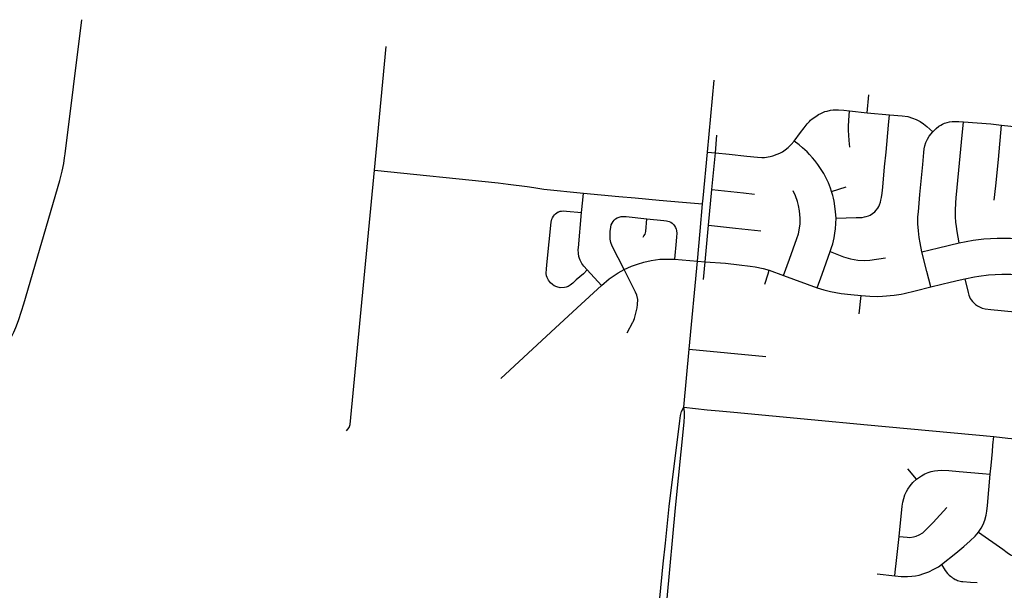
# Model space of a CAD drawing. Extents: x 1410746 to 1533160, y 578873 to 704954.
# Tile 220 of 227: x 1503767 to 1511736, y 686507 to 691120. Entities that reach past the tile are written whole.
import ezdxf

# ---------------------------------------------------------------- set-up
doc = ezdxf.new("R2010")
doc.units = 0
doc.header["$MEASUREMENT"] = 0
doc.layers.add('MC_STREETS', color=254, linetype='CONTINUOUS')

msp = doc.modelspace()

# ---------------------------------------------------------------- linework, layer by layer
at = {"layer": 'MC_STREETS'}
for p, q in [((1506639.134675, 689903.96765), (1506732.5225, 690903.266925)), ((1509333.329075, 690049.4659), (1509388.1864, 690630.521825)), ((1510625.72545, 690368.545975), (1510638.145825, 690512.9996)), ((1510483.413075, 690383.50535), (1510625.72545, 690368.545975)), ((1510625.72545, 690368.545975), (1510807.012475, 690351.425925)), ((1509397.491025, 690043.20245), (1509409.672575, 690187.906675)), ((1509333.329075, 690049.4659), (1509397.491025, 690043.20245)), ((1509369.09325, 689746.8565), (1509397.491025, 690043.20245)), ((1509341.1355, 689458.018575), (1509369.09325, 689746.8565)), ((1510337.4593, 689731.445525), (1510454.90065, 689767.977275)), ((1509315.031875, 689163.7495), (1509341.1355, 689458.018575)), ((1509067.575675, 689185.359025), (1509252.524775, 689168.525725)), ((1509184.66105, 688457.91095), (1509252.524775, 689168.525725)), ((1509252.524775, 689168.525725), (1509315.031875, 689163.7495)), ((1509300.933475, 689020.823925), (1509315.031875, 689163.7495)), ((1508477.0634, 688972.011025), (1508359.4967, 689098.017675)), ((1509833.347775, 689095.340175), (1509947.941375, 689052.825825)), ((1509947.941375, 689052.825825), (1510222.049425, 688952.776825)), ((1510562.480075, 688741.3482), (1510576.2672, 688889.9016)), ((1509141.00795, 687987.2082), (1509184.66105, 688457.91095)), ((1509184.66105, 688457.91095), (1509805.014825, 688398.528575)), ((1511024.958575, 687405.539425), (1510955.222825, 687487.7571)), ((1510706.675875, 686639.2627), (1510849.162, 686624.316575))]:
    msp.add_line(p, q, dxfattribs=at)
for points in [[(1502334.98745, 686867.163), (1502360.8351, 686878.065375), (1502379.1189, 686886.548), (1502395.75425, 686896.337025), (1502416.462125, 686911.360375), (1502435.1398, 686927.60185), (1502458.689925, 686951.964025), (1502521.720975, 687023.827925), (1502565.77405, 687083.860925), (1503630.794225, 688460.411325), (1503679.67275, 688523.6366), (1503696.996525, 688549.9151), (1503719.972525, 688593.5774), (1503736.929175, 688630.42805), (1503757.927175, 688688.699925), (1503782.606575, 688764.02785), (1503799.9704, 688823.095325), (1504090.784775, 689819.3069), (1504111.0062, 689896.5387), (1504123.33785, 689956.7912), (1504130.6725, 690004.748475), (1504134.058975, 690036.38325), (1504271.1626, 691120.239325)], [(1510034.1154, 690138.78725), (1510087.582825, 690208.4997), (1510116.0329, 690245.1466), (1510141.6175, 690278.56615), (1510158.53445, 690298.2984), (1510168.252275, 690307.959475), (1510181.0695, 690318.293125), (1510210.0711, 690338.8997), (1510232.23345, 690353.8006), (1510250.92305, 690362.935075), (1510266.199925, 690369.581075), (1510284.29535, 690376.90455), (1510302.631925, 690382.037725), (1510329.686675, 690388.106625), (1510349.941225, 690390.65485), (1510365.680375, 690391.82775), (1510394.025775, 690391.67945), (1510435.79965, 690389.10235), (1510483.413075, 690383.50535)], [(1510373.718075, 689516.9289), (1510537.97005, 689519.7888), (1510566.055625, 689520.7386), (1510584.3269, 689522.230075), (1510604.595575, 689525.506975), (1510618.691, 689528.895425), (1510635.631925, 689534.4187), (1510650.066925, 689541.0801), (1510670.21945, 689553.46755), (1510687.017975, 689566.644025), (1510699.90115, 689580.62005), (1510711.68165, 689595.708925), (1510719.220675, 689609.05305), (1510727.073025, 689624.2128), (1510733.601225, 689643.76855), (1510737.551675, 689660.4565), (1510742.468975, 689684.048975), (1510746.7088, 689716.761825), (1510751.545075, 689766.9517), (1510767.426275, 689931.34145), (1510779.078475, 690048.0804), (1510799.88095, 690267.394925), (1510807.012475, 690351.425925)], [(1510486.26215, 690088.850975), (1510479.909125, 690143.1117), (1510477.0453, 690186.518775), (1510476.03315, 690223.698475), (1510474.7077, 690259.06225), (1510477.240825, 690306.014925), (1510483.413075, 690383.50535)], [(1510807.012475, 690351.425925), (1510907.8909, 690342.317025), (1510954.656225, 690336.371825), (1510993.747025, 690325.100525), (1511023.846375, 690313.26295), (1511056.1045, 690296.649775), (1511082.1704, 690279.055975), (1511109.57355, 690257.79455), (1511156.5167, 690215.049225)], [(1511156.5167, 690215.049225), (1511185.6295, 690241.848375), (1511206.695075, 690258.2273), (1511222.3112, 690268.14655), (1511235.356125, 690275.562225), (1511252.890525, 690282.896525), (1511272.369175, 690289.102875), (1511291.547275, 690294.22165), (1511315.16895, 690296.71015), (1511341.289625, 690297.69605), (1511367.103225, 690297.2305), (1511405.797375, 690295.074975)], [(1511369.90965, 689317.136325), (1511354.142625, 689407.774275), (1511348.43135, 689449.046175), (1511343.717775, 689483.378125), (1511341.42645, 689527.50335), (1511341.1912, 689576.6919), (1511343.99205, 689638.577275), (1511346.718425, 689680.790125), (1511368.4369, 689904.460275), (1511390.16815, 690128.858775), (1511405.797375, 690295.074975)], [(1511405.797375, 690295.074975), (1511627.209, 690277.236775), (1511712.936525, 690268.404425)], [(1511653.9232, 689662.41385), (1511668.16955, 689778.097025), (1511688.285325, 689990.866275), (1511712.936525, 690268.404425)], [(1511712.936525, 690268.404425), (1511788.8501, 690260.113775), (1511867.03465, 690253.239775), (1512015.847675, 690240.7211)], [(1511069.094975, 689243.8704), (1511054.129125, 689316.6419), (1511046.4805, 689359.406575), (1511040.145225, 689412.7129), (1511036.949025, 689468.87715), (1511036.87225, 689526.8065), (1511040.140625, 689567.91665), (1511052.179325, 689706.144075), (1511075.3781, 689949.461175), (1511084.1284, 690045.485925), (1511087.499775, 690076.757175), (1511092.443025, 690101.806675), (1511101.046675, 690127.51855), (1511113.0309, 690153.898425), (1511127.7812, 690178.042075), (1511156.5167, 690215.049225)], [(1509397.491025, 690043.20245), (1509509.56725, 690032.427875), (1509651.045975, 690017.8426), (1509737.876175, 690007.890525), (1509772.649075, 690006.168075), (1509796.244825, 690007.19825), (1509839.874325, 690014.05915), (1509863.816525, 690018.72645), (1509898.0179, 690031.951825), (1509918.104475, 690040.69655), (1509941.0562, 690052.668325), (1509962.9315, 690067.20995), (1509986.576125, 690086.45565), (1510011.709275, 690110.410975), (1510034.1154, 690138.78725)], [(1510337.4593, 689731.445525), (1510328.961275, 689758.19515), (1510311.787425, 689801.86075), (1510297.20215, 689833.4568), (1510274.403325, 689876.495775), (1510259.4319, 689902.26935), (1510227.707225, 689948.3844), (1510201.38345, 689982.74325), (1510184.643, 690003.812775), (1510160.132225, 690029.758925), (1510139.744125, 690050.8947), (1510102.75175, 690085.0823), (1510074.547425, 690108.545175), (1510034.1154, 690138.78725)], [(1509294.0316, 689631.199675), (1509298.5178, 689677.388225), (1509333.329075, 690049.4659)], [(1506412.78045, 687796.70945), (1506434.005875, 687822.179975), (1506443.0267, 687848.71175), (1506639.134675, 689903.96765)], [(1506639.134675, 689903.96765), (1507640.253725, 689801.493625), (1507720.891025, 689790.554675), (1507874.38285, 689772.826025), (1507928.971975, 689764.91135), (1508008.131875, 689751.52365), (1508329.77465, 689717.917025)], [(1508314.878025, 689562.2546), (1508323.6723, 689660.09955), (1508329.77465, 689717.917025)], [(1508329.77465, 689717.917025), (1508616.1412, 689690.8577), (1508749.256425, 689679.33375), (1508941.464375, 689660.54475), (1509130.905925, 689643.9936), (1509294.0316, 689631.199675)], [(1509369.09325, 689746.8565), (1509626.002375, 689719.910775), (1509713.9251, 689709.102075)], [(1509947.941375, 689052.825825), (1509997.4941, 689185.273075), (1510057.760375, 689351.40955), (1510069.6826, 689389.812675), (1510078.356475, 689434.832275), (1510082.93715, 689470.8181), (1510084.59595, 689515.964675), (1510079.470625, 689573.985875), (1510070.44735, 689618.232825), (1510062.3355, 689650.80495), (1510044.9274, 689697.025325), (1510026.610825, 689737.248675)], [(1510373.718075, 689516.9289), (1510370.99235, 689567.98425), (1510362.344075, 689632.991325), (1510358.7647, 689652.3653), (1510353.3136, 689676.8738), (1510347.52915, 689698.473825), (1510337.4593, 689731.445525)], [(1509252.524775, 689168.525725), (1509274.011275, 689409.32215), (1509294.0316, 689631.199675)], [(1508359.4967, 689098.017675), (1508329.458375, 689066.8668), (1508271.83185, 689015.814425), (1508245.0058, 688991.527075), (1508233.0288, 688981.179325), (1508221.091475, 688973.0166), (1508207.1768, 688964.160975), (1508189.94785, 688958.280425), (1508175.277275, 688954.1751), (1508142.12675, 688952.59145), (1508113.076925, 688960.405725), (1508093.0061, 688968.056975), (1508078.039275, 688978.530375), (1508062.296525, 688992.660925), (1508045.5705, 689014.4601), (1508035.55905, 689035.0447), (1508030.759825, 689048.9761), (1508028.59185, 689068.689325), (1508030.115475, 689106.1876), (1508036.2385, 689165.097575), (1508069.2673, 689484.37845), (1508073.89985, 689507.611325), (1508078.868325, 689518.450875), (1508088.11865, 689533.2202), (1508096.721975, 689543.265125), (1508103.020525, 689550.072875), (1508114.115975, 689558.251), (1508124.924025, 689566.069875), (1508130.295075, 689568.158125), (1508140.188425, 689571.985875), (1508150.86425, 689572.52065), (1508170.8324, 689574.708325), (1508193.54725, 689573.5669), (1508314.878025, 689562.2546)], [(1508359.4967, 689098.017675), (1508331.979375, 689128.3926), (1508317.778625, 689150.14585), (1508303.370175, 689175.91055), (1508298.029325, 689190.944975), (1508293.2498, 689205.969225), (1508289.48405, 689230.44785), (1508288.102175, 689262.53375), (1508288.9214, 689276.7276), (1508314.878025, 689562.2546)], [(1508658.7717, 689101.32835), (1508562.838825, 689290.334875), (1508552.40445, 689318.5776), (1508546.733875, 689346.369525), (1508544.72435, 689374.82355), (1508547.0029, 689407.571825), (1508551.879525, 689444.280425), (1508554.70235, 689460.6239), (1508561.25015, 689476.296775), (1508569.092325, 689489.568975), (1508577.9442, 689499.580575), (1508588.4878, 689509.025875), (1508601.6673, 689518.25155), (1508617.702375, 689524.8413), (1508634.396425, 689528.355825), (1508654.605, 689529.673775), (1508676.3512, 689528.355825), (1508843.59515, 689510.7593)], [(1508812.546325, 689361.9479), (1508819.73955, 689371.65425), (1508828.4282, 689386.434075), (1508834.7369, 689409.2723), (1508843.59515, 689510.7593)], [(1508843.59515, 689510.7593), (1508980.3065, 689496.2567), (1509002.4403, 689494.0336), (1509024.7887, 689488.16355), (1509036.7483, 689482.1173), (1509047.565875, 689474.998875), (1509058.057, 689465.33615), (1509067.933625, 689452.7699), (1509075.011025, 689440.618675), (1509079.830575, 689427.7798), (1509083.26035, 689415.694525), (1509084.802025, 689392.34975), (1509083.18425, 689365.0542), (1509080.03825, 689330.86465), (1509067.575675, 689185.359025)], [(1510326.448825, 689246.7234), (1510338.5459, 689279.2942), (1510348.351975, 689309.35615), (1510353.81785, 689332.2101), (1510359.303075, 689356.156575), (1510365.0255, 689393.214575), (1510369.0314, 689428.4819), (1510373.718075, 689516.9289)], [(1509341.1355, 689458.018575), (1509559.381125, 689435.483525), (1509765.25145, 689414.038025)], [(1511069.094975, 689243.8704), (1511204.12455, 689276.044225), (1511369.90965, 689317.136325)], [(1511369.90965, 689317.136325), (1511483.96455, 689338.0313), (1511571.4263, 689347.383975), (1511677.64855, 689354.212375), (1511734.89645, 689353.544725), (1511786.8127, 689352.972875), (1511884.6747, 689347.56605), (1511954.418, 689339.386925), (1512032.52645, 689328.14285), (1512083.96565, 689316.650425), (1512129.77985, 689304.531025)], [(1510222.049425, 688952.776825), (1510261.939425, 689063.17555), (1510326.448825, 689246.7234)], [(1510326.448825, 689246.7234), (1510435.424, 689203.948225), (1510490.97965, 689187.27765), (1510549.733475, 689176.743225), (1510605.546025, 689174.27735), (1510647.41405, 689176.79965), (1510774.314725, 689195.369175)], [(1511140.60925, 688960.589475), (1511109.166075, 689084.66435), (1511069.094975, 689243.8704)], [(1508658.7717, 689101.32835), (1508717.6315, 689127.584875), (1508767.340375, 689144.53495), (1508819.26745, 689159.987675), (1508876.76045, 689172.789175), (1508946.840025, 689183.176625), (1508990.946575, 689185.291125), (1509035.300475, 689185.579825), (1509067.575675, 689185.359025)], [(1509315.031875, 689163.7495), (1509480.12505, 689150.921425), (1509590.5018, 689139.085175), (1509678.999, 689128.009725), (1509719.325675, 689122.9077), (1509783.64545, 689109.7204), (1509833.347775, 689095.340175)], [(1508477.0634, 688972.011025), (1508539.205675, 689024.4394), (1508561.122625, 689041.16475), (1508611.9775, 689074.853025), (1508658.7717, 689101.32835)], [(1508684.083525, 688589.472025), (1508729.697025, 688674.67265), (1508731.3562, 688677.3899), (1508741.953625, 688704.52205), (1508765.4201, 688791.17085), (1508768.4211, 688817.348275), (1508768.8873, 688858.50895), (1508761.9257, 688892.51775), (1508752.273475, 688917.467175), (1508724.076025, 688972.263975), (1508658.7717, 689101.32835)], [(1509798.296975, 688983.164875), (1509824.36945, 689064.5348), (1509833.347775, 689095.340175)], [(1511417.692375, 689025.17595), (1511495.191875, 689042.35865), (1511530.378175, 689047.9177), (1511607.752675, 689058.1808), (1511716.762625, 689063.86615), (1511789.43735, 689062.556125), (1511872.97, 689056.314325), (1511902.0864, 689052.146375), (1511965.9183, 689042.981025), (1512018.480525, 689031.468575), (1512055.3617, 689022.06015)], [(1511140.60925, 688960.589475), (1511231.36925, 688981.53955), (1511298.19325, 688998.18585), (1511379.079575, 689016.40005), (1511417.692375, 689025.17595)], [(1511417.692375, 689025.17595), (1511442.35865, 688914.33955), (1511448.99905, 688893.453125), (1511454.909475, 688878.77335), (1511460.865825, 688866.643125), (1511468.512475, 688854.846575), (1511477.81625, 688841.563125), (1511491.316225, 688827.475225), (1511504.033075, 688816.6803), (1511520.11735, 688805.824675), (1511541.813825, 688794.867675), (1511557.4224, 688788.757125), (1511581.736, 688782.8536), (1511627.3819, 688776.93005), (1511821.55605, 688757.763425)], [(1507660.047325, 688219.9456), (1508064.58325, 688593.3146), (1508279.815775, 688790.8782), (1508477.0634, 688972.011025)], [(1510222.049425, 688952.776825), (1510274.231725, 688935.80245), (1510329.56625, 688922.414675), (1510415.179275, 688907.022325), (1510493.9091, 688899.041025), (1510576.2672, 688889.9016)], [(1510576.2672, 688889.9016), (1510647.74115, 688884.2379), (1510707.489075, 688882.06535), (1510749.625125, 688883.854375), (1510845.48715, 688891.959675), (1510899.846625, 688902.272), (1510924.3574, 688907.2943), (1511014.57015, 688928.98225), (1511140.60925, 688960.589475)], [(1508947.657675, 686444.4285), (1508975.89485, 686721.4499), (1508993.425925, 686888.4334), (1509024.3855, 687183.87155), (1509109.051575, 687877.349625), (1509115.09675, 687919.504525), (1509123.610125, 687951.98145), (1509141.00795, 687987.2082)], [(1509006.62735, 686439.490425), (1509073.995375, 687173.634575), (1509145.6014, 687867.628925), (1509148.519625, 687915.405475), (1509148.519625, 687949.774275), (1509141.00795, 687987.2082)], [(1509141.00795, 687987.2082), (1509332.32745, 687965.1597), (1509427.896475, 687956.870025), (1509547.278125, 687945.96355), (1510172.74275, 687887.2796), (1510627.5614, 687845.174375), (1511650.419275, 687750.567275)], [(1511621.338275, 687445.4209), (1511628.49215, 687515.24295), (1511638.979, 687629.81685), (1511643.27885, 687681.4739), (1511650.419275, 687750.567275)], [(1511650.419275, 687750.567275), (1511765.005975, 687738.300575), (1512053.9037, 687710.14215), (1512278.9075, 687687.8735), (1512577.053575, 687658.826)], [(1511024.958575, 687405.539425), (1511064.73145, 687431.781825), (1511092.5211, 687447.31035), (1511118.8288, 687458.49405), (1511144.235225, 687466.41495), (1511171.5731, 687472.479575), (1511198.0363, 687476.7381), (1511225.595975, 687479.5196), (1511286.710675, 687475.13805), (1511369.387025, 687467.817175), (1511560.236375, 687450.53015), (1511621.338275, 687445.4209)], [(1510883.821375, 686942.47735), (1510909.86235, 687187.5638), (1510914.9506, 687220.62575), (1510921.6635, 687250.3793), (1510931.42365, 687277.89205), (1510944.27075, 687305.349), (1510955.87045, 687325.90605), (1510973.46785, 687352.184225), (1510996.397275, 687378.36625), (1511024.958575, 687405.539425)], [(1511526.416225, 686976.057025), (1511548.628125, 687009.174725), (1511563.7787, 687039.869225), (1511577.885625, 687074.954775), (1511589.525675, 687113.3635), (1511595.16805, 687146.0511), (1511599.095225, 687192.614325), (1511621.338275, 687445.4209)], [(1510883.821375, 686942.47735), (1510949.662125, 686935.459), (1510972.1119, 686935.053825), (1510999.978975, 686939.28675), (1511022.82735, 686945.432075), (1511047.432275, 686955.55345), (1511075.235375, 686971.810625), (1511098.62115, 686992.155075), (1511160.10495, 687054.8026), (1511271.88885, 687176.661275)], [(1510849.162, 686624.316575), (1510852.240075, 686654.864425), (1510863.17805, 686747.5706), (1510883.821375, 686942.47735)], [(1511226.385675, 686714.417775), (1511343.71745, 686807.390025), (1511407.014575, 686861.625825), (1511460.87305, 686906.195275), (1511501.1502, 686944.816275), (1511526.416225, 686976.057025)], [(1511526.416225, 686976.057025), (1511722.686175, 686838.81025), (1511759.007625, 686813.74565), (1511786.460975, 686795.0344), (1511803.995725, 686786.703075), (1511823.22765, 686779.069875), (1511844.737125, 686773.217525), (1511864.328275, 686769.949825), (1511876.656025, 686768.634525)], [(1510849.162, 686624.316575), (1510900.443725, 686619.38285), (1510951.230375, 686618.101375), (1510986.941925, 686621.464225), (1511016.766975, 686625.29755), (1511047.741, 686630.567875), (1511085.2744, 686641.548825), (1511123.976425, 686655.058975), (1511166.75815, 686676.874875), (1511203.9077, 686697.69995), (1511226.385675, 686714.417775)], [(1511226.385675, 686714.417775), (1511257.54865, 686667.950025), (1511277.01975, 686642.46025), (1511289.1503, 686630.218475), (1511299.375675, 686621.29), (1511307.96325, 686614.9416), (1511317.3927, 686608.577775), (1511327.3835, 686602.2041), (1511339.332275, 686595.430475), (1511349.3559, 686590.877675), (1511357.71545, 686587.4482), (1511366.6495, 686584.7366), (1511378.657, 686581.240875), (1511389.836125, 686578.48925), (1511401.315425, 686576.82455), (1511463.2615, 686571.699875), (1511516.148525, 686569.806175)]]:
    msp.add_lwpolyline(points, dxfattribs=at)

doc.saveas('drawing.dxf')
